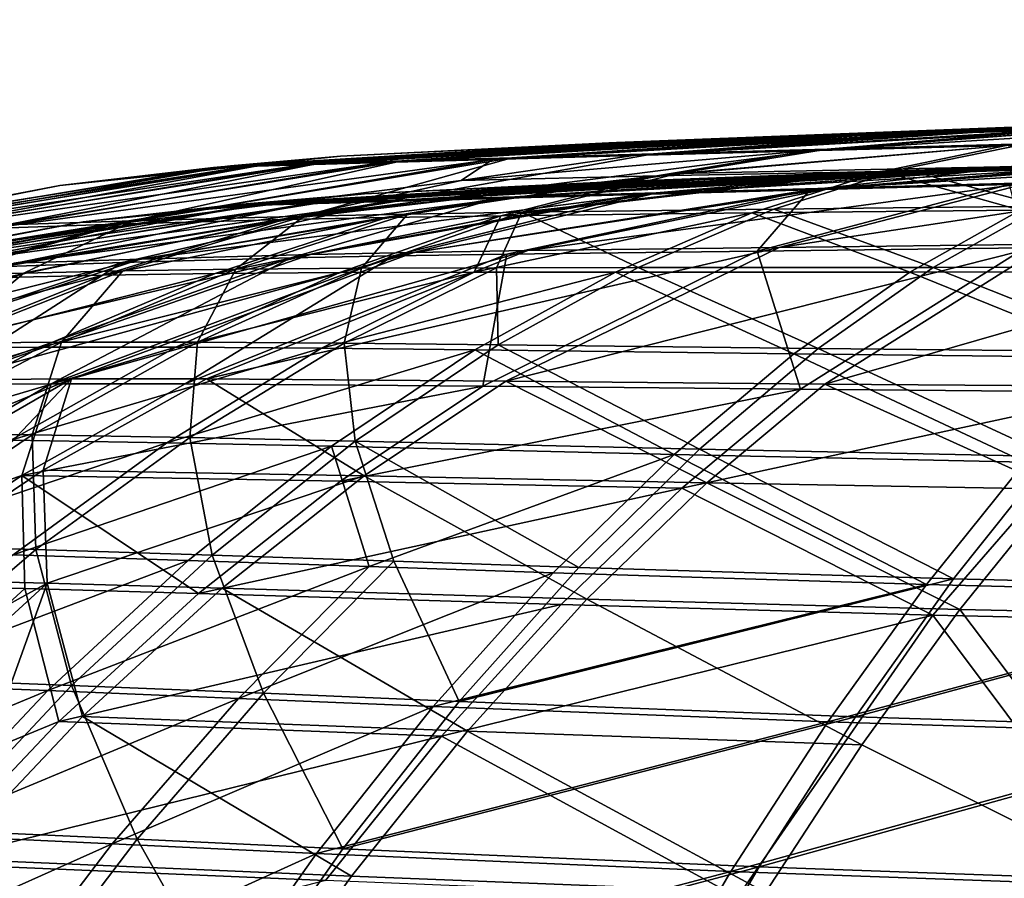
# Model space of a CAD drawing. Extents: x -850 to 850, y -465 to 0.
# Tile 21 of 125: x -514 to -451, y -75 to -20. Entities that reach past the tile are written whole.
import ezdxf

# ---------------------------------------------------------------- set-up
doc = ezdxf.new("R2010")
doc.units = 0
doc.linetypes.add('SOLIDLINE', pattern=[0])
doc.layers.add('BE3C_Lux_3440_1', color=252, linetype='SOLIDLINE')

msp = doc.modelspace()

# ---------------------------------------------------------------- linework, layer by layer
at = {"layer": 'BE3C_Lux_3440_1', "color": 252}
for points in [[(-207.706, -20.2939, 9.3281), (-475.811, -30.6256, 12.4337), (-477, -30.6595, -0.00003)], [(-477, -30.6595, -0.00003), (-476.512, -30.6456, -11.6843), (-207.706, -20.2939, 9.3281)], [(-207.706, -20.2939, 9.3281), (-476.512, -30.6456, -11.6843), (-476.386, -30.642, -12.5694)], [(-207.706, -20.2939, 9.3281), (-476.386, -30.642, -12.5694), (-207.706, -20.2939, -9.32813)], [(-207.706, -20.2939, -9.32813), (-476.386, -30.642, -12.5694), (-475.143, -30.6065, -21.3328)], [(-207.706, -20.2939, 9.3281), (-474.96, -30.6013, 21.3247), (-475.811, -30.6256, 12.4337)], [(-207.706, -20.2939, -9.32813), (-475.143, -30.6065, -21.3328), (-474.432, -30.5863, -26.3386)], [(-207.706, -20.2939, 9.3281), (-474.461, -30.5871, 26.541), (-474.96, -30.6013, 21.3247)], [(-470.614, -30.477, 39.424), (-474.461, -30.5871, 26.541), (-207.706, -20.2939, 9.3281)], [(-474.432, -30.5863, -26.3386), (-474.255, -30.5812, -27.5874), (-207.706, -20.2939, -9.32813)], [(-207.706, -20.2939, -9.32813), (-474.255, -30.5812, -27.5874), (-471.056, -30.4897, -39.82)], [(-207.706, -20.2939, -9.32813), (-471.056, -30.4897, -39.82), (-470.191, -30.465, -43.1308)], [(-207.706, -20.2939, 9.3281), (-466.663, -30.3639, 52.6566), (-470.614, -30.477, 39.424)], [(-470.191, -30.465, -43.1308), (-466.394, -30.3561, -52.9015), (-207.706, -20.2939, -9.32813)], [(-207.706, -20.2939, 9.3281), (-466.508, -30.3594, 53.1753), (-466.663, -30.3639, 52.6566)], [(-206.034, -20.2939, 27.9092), (-466.508, -30.3594, 53.1753), (-207.706, -20.2939, 9.3281)], [(-206.034, -20.2939, 27.9092), (-461.565, -30.2168, 62.4651), (-466.508, -30.3594, 53.1753)], [(-207.706, -20.2939, -9.32813), (-466.394, -30.3561, -52.9015), (-464.372, -30.2981, -58.1058)], [(-207.706, -20.2939, -9.32813), (-464.372, -30.2981, -58.1058), (-206.034, -20.2939, -27.9093)], [(-206.034, -20.2939, -27.9093), (-464.372, -30.2981, -58.1058), (-462.019, -30.2302, -62.5672)], [(-206.034, -20.2939, -27.9093), (-462.019, -30.2302, -62.5672), (-460.491, -30.1861, -65.4647)], [(-206.034, -20.2939, 27.9092), (-460.278, -30.1796, 64.8831), (-461.565, -30.2168, 62.4651)], [(-206.034, -20.2939, -27.9093), (-460.491, -30.1861, -65.4647), (-456.878, -30.0819, -72.314)], [(-453.791, -29.9924, 77.074), (-460.278, -30.1796, 64.8831), (-206.034, -20.2939, 27.9092)], [(-456.878, -30.0819, -72.314), (-453.399, -29.9808, -77.3963), (-206.034, -20.2939, -27.9093)], [(-206.034, -20.2939, 27.9092), (-453.452, -29.9826, 77.7103), (-453.791, -29.9924, 77.074)], [(-206.034, -20.2939, 27.9092), (-445.156, -29.7397, 87.8246), (-453.452, -29.9826, 77.7103)], [(-206.034, -20.2939, -27.9093), (-453.399, -29.9808, -77.3963), (-447.803, -29.8182, -85.5722)], [(-477.101, -28.1615, -0.00003), (-476.384, -28.1411, 12.4876), (-342.738, -22.9506, 15.3924)], [(-477.101, -28.1615, -0.00003), (-342.738, -22.9506, 15.3924), (-476.679, -28.1495, -10.8646)], [(-342.738, -22.9506, 15.3924), (-476.448, -28.1429, -12.5671), (-476.679, -28.1495, -10.8646)], [(-342.738, -22.9506, 15.3924), (-475.257, -28.1089, -21.3386), (-476.448, -28.1429, -12.5671)], [(-476.384, -28.1411, 12.4876), (-476.181, -28.1353, 16.0278), (-342.738, -22.9506, 15.3924)], [(-342.738, -22.9506, 15.3924), (-476.181, -28.1353, 16.0278), (-475.258, -28.109, 21.3366)], [(-342.738, -22.9506, 15.3924), (-475.258, -28.109, 21.3366), (-474.421, -28.0851, 26.155)], [(-342.738, -22.9506, -15.3924), (-474.522, -28.088, -26.7519), (-475.257, -28.1089, -21.3386)], [(-342.738, -22.9506, -15.3924), (-475.257, -28.1089, -21.3386), (-342.738, -22.9506, 15.3924)], [(-471.185, -27.9926, -39.8368), (-474.522, -28.088, -26.7519), (-342.738, -22.9506, -15.3924)], [(-474.421, -28.0851, 26.155), (-473.429, -28.0568, 31.8572), (-342.738, -22.9506, 15.3924)], [(-342.738, -22.9506, 15.3924), (-473.429, -28.0568, 31.8572), (-471.155, -27.9917, 39.5651)], [(-470.545, -27.9743, -42.3467), (-471.185, -27.9926, -39.8368), (-342.738, -22.9506, -15.3924)], [(-342.738, -22.9506, 15.3924), (-471.155, -27.9917, 39.5651), (-468.884, -27.9268, 47.2637)], [(-342.738, -22.9506, -15.3924), (-466.51, -27.8586, -52.9203), (-470.545, -27.9743, -42.3467)], [(-468.884, -27.9268, 47.2637), (-466.617, -27.8616, 52.5997), (-342.738, -22.9506, 15.3924)], [(-342.738, -22.9506, 15.3924), (-466.617, -27.8616, 52.5997), (-462.597, -27.7461, 62.0643)], [(-342.738, -22.9506, -15.3924), (-464.821, -27.8101, -57.3454), (-466.51, -27.8586, -52.9203)], [(-339.979, -22.9506, -46.0533), (-462.102, -27.7317, -62.5774), (-464.821, -27.8101, -57.3454)], [(-339.979, -22.9506, -46.0533), (-464.821, -27.8101, -57.3454), (-342.738, -22.9506, -15.3924)], [(-342.738, -22.9506, 15.3924), (-462.597, -27.7461, 62.0643), (-339.979, -22.9506, 46.0533)], [(-339.979, -22.9506, 46.0533), (-462.597, -27.7461, 62.0643), (-462.283, -27.737, 62.6172)], [(-339.979, -22.9506, 46.0533), (-462.283, -27.737, 62.6172), (-460.848, -27.6956, 65.1434)], [(-339.979, -22.9506, -46.0533), (-460.593, -27.6882, -65.4821), (-462.102, -27.7317, -62.5774)], [(-339.979, -22.9506, 46.0533), (-460.848, -27.6956, 65.1434), (-454.687, -27.5175, 75.9954)], [(-339.979, -22.9506, -46.0533), (-457.416, -27.5966, -71.5947), (-460.593, -27.6882, -65.4821)], [(-453.488, -27.4825, -77.4086), (-457.416, -27.5966, -71.5947), (-339.979, -22.9506, -46.0533)], [(-454.687, -27.5175, 75.9954), (-453.893, -27.4944, 77.0815), (-339.979, -22.9506, 46.0533)], [(-339.979, -22.9506, 46.0533), (-453.893, -27.4944, 77.0815), (-445.734, -27.2568, 88.2428)], [(-339.979, -22.9506, -46.0533), (-448.391, -27.3345, -84.9516), (-453.488, -27.4825, -77.4086)], [(-451.345, -28.3214, 119.823), (-436.437, -26.9834, 98.4649), (-464.03, -28.653, 107.881)], [(-464.03, -28.653, 107.881), (-436.437, -26.9834, 98.4649), (-445.161, -27.2401, 89.0268)], [(-454.687, -27.5175, 75.9954), (-460.848, -27.6956, 65.1434), (-484.086, -29.2025, 79.1503)], [(-454.687, -27.5175, 75.9954), (-484.086, -29.2025, 79.1503), (-475.098, -28.9493, 94.1335)], [(-457.416, -27.5966, -71.5947), (-473.832, -28.8397, -93.9272), (-482.862, -29.094, -79.0144)], [(-457.416, -27.5966, -71.5947), (-482.862, -29.094, -79.0144), (-460.593, -27.6882, -65.4821)], [(-464.03, -28.653, 107.881), (-445.734, -27.2568, 88.2428), (-475.098, -28.9493, 94.1335)], [(-475.098, -28.9493, 94.1335), (-445.734, -27.2568, 88.2428), (-453.893, -27.4944, 77.0815)], [(-475.098, -28.9493, 94.1335), (-453.893, -27.4944, 77.0815), (-454.687, -27.5175, 75.9954)], [(-473.832, -28.8397, -93.9272), (-453.488, -27.4825, -77.4086), (-448.391, -27.3345, -84.9516)], [(-462.744, -28.5407, -107.587), (-473.832, -28.8397, -93.9272), (-448.391, -27.3345, -84.9516)], [(-453.488, -27.4825, -77.4086), (-473.832, -28.8397, -93.9272), (-457.416, -27.5966, -71.5947)], [(-464.03, -28.653, 107.881), (-445.161, -27.2401, 89.0268), (-445.734, -27.2568, 88.2428)], [(-462.744, -28.5407, -107.587), (-448.391, -27.3345, -84.9516), (-445.266, -27.2429, -88.5965)], [(-445.266, -27.2429, -88.5965), (-450.072, -28.2047, -119.446), (-462.744, -28.5407, -107.587)], [(-476.181, -28.1353, 16.0278), (-501.872, -29.7186, 14.8172), (-475.258, -28.109, 21.3366)], [(-475.258, -28.109, 21.3366), (-501.872, -29.7186, 14.8172), (-499.814, -29.6582, 31.213)], [(-476.181, -28.1353, 16.0278), (-476.384, -28.1411, 12.4876), (-501.872, -29.7186, 14.8172)], [(-493.781, -29.002, -0.00002), (-501.872, -29.7186, 14.8172), (-476.384, -28.1411, 12.4876)], [(-500.783, -29.6111, -14.8151), (-476.448, -28.1429, -12.5671), (-475.257, -28.1089, -21.3386)], [(-498.706, -29.5507, -31.1925), (-500.783, -29.6111, -14.8151), (-475.257, -28.1089, -21.3386)], [(-476.679, -28.1495, -10.8646), (-476.448, -28.1429, -12.5671), (-500.783, -29.6111, -14.8151)], [(-493.781, -29.002, -0.00002), (-476.679, -28.1495, -10.8646), (-500.783, -29.6111, -14.8151)], [(-496.233, -29.5534, 47.4916), (-471.155, -27.9917, 39.5651), (-499.814, -29.6582, 31.213)], [(-499.814, -29.6582, 31.213), (-471.155, -27.9917, 39.5651), (-473.429, -28.0568, 31.8572)], [(-499.814, -29.6582, 31.213), (-473.429, -28.0568, 31.8572), (-474.421, -28.0851, 26.155)], [(-475.258, -28.109, 21.3366), (-499.814, -29.6582, 31.213), (-474.421, -28.0851, 26.155)], [(-498.706, -29.5507, -31.1925), (-474.522, -28.088, -26.7519), (-471.185, -27.9926, -39.8368)], [(-495.093, -29.4458, -47.444), (-498.706, -29.5507, -31.1925), (-471.185, -27.9926, -39.8368)], [(-498.706, -29.5507, -31.1925), (-475.257, -28.1089, -21.3386), (-474.522, -28.088, -26.7519)], [(-491.043, -29.4026, 63.5179), (-468.884, -27.9268, 47.2637), (-496.233, -29.5534, 47.4916)], [(-496.233, -29.5534, 47.4916), (-468.884, -27.9268, 47.2637), (-471.155, -27.9917, 39.5651)], [(-489.864, -29.2947, -63.4326), (-495.093, -29.4458, -47.444), (-470.545, -27.9743, -42.3467)], [(-495.093, -29.4458, -47.444), (-471.185, -27.9926, -39.8368), (-470.545, -27.9743, -42.3467)], [(-493.781, -29.002, -0.00002), (-476.384, -28.1411, 12.4876), (-477.101, -28.1615, -0.00003)], [(-477.101, -28.1615, -0.00003), (-476.679, -28.1495, -10.8646), (-493.781, -29.002, -0.00002)], [(-484.086, -29.2025, 79.1503), (-462.597, -27.7461, 62.0643), (-491.043, -29.4026, 63.5179)], [(-462.597, -27.7461, 62.0643), (-466.617, -27.8616, 52.5997), (-491.043, -29.4026, 63.5179)], [(-491.043, -29.4026, 63.5179), (-466.617, -27.8616, 52.5997), (-468.884, -27.9268, 47.2637)], [(-489.864, -29.2947, -63.4326), (-464.821, -27.8101, -57.3454), (-462.102, -27.7317, -62.5774)], [(-482.862, -29.094, -79.0144), (-489.864, -29.2947, -63.4326), (-462.102, -27.7317, -62.5774)], [(-466.51, -27.8586, -52.9203), (-464.821, -27.8101, -57.3454), (-489.864, -29.2947, -63.4326)], [(-489.864, -29.2947, -63.4326), (-470.545, -27.9743, -42.3467), (-466.51, -27.8586, -52.9203)], [(-460.848, -27.6956, 65.1434), (-462.283, -27.737, 62.6172), (-484.086, -29.2025, 79.1503)], [(-484.086, -29.2025, 79.1503), (-462.283, -27.737, 62.6172), (-462.597, -27.7461, 62.0643)], [(-482.862, -29.094, -79.0144), (-462.102, -27.7317, -62.5774), (-460.593, -27.6882, -65.4821)], [(-462.744, -28.5407, -107.587), (-450.072, -28.2047, -119.446), (-472.293, -30.0931, -117.551)], [(-450.072, -28.2047, -119.446), (-457.907, -29.7948, -130.203), (-472.293, -30.0931, -117.551)], [(-450.072, -28.2047, -119.446), (-442.49, -29.4774, -140.532), (-457.907, -29.7948, -130.203)], [(-496.116, -32.8201, -111.315), (-473.832, -28.8397, -93.9272), (-462.744, -28.5407, -107.587)], [(-462.744, -28.5407, -107.587), (-472.293, -30.0931, -117.551), (-496.116, -32.8201, -111.315)], [(-496.116, -32.8201, -111.315), (-482.862, -29.094, -79.0144), (-473.832, -28.8397, -93.9272)], [(-475.098, -28.9493, 94.1335), (-486.086, -30.5477, 102.722), (-464.03, -28.653, 107.881)], [(-464.03, -28.653, 107.881), (-486.086, -30.5477, 102.722), (-473.618, -30.2618, 117.743)], [(-464.03, -28.653, 107.881), (-473.618, -30.2618, 117.743), (-451.345, -28.3214, 119.823)], [(-451.345, -28.3214, 119.823), (-473.618, -30.2618, 117.743), (-459.249, -29.9714, 130.488)], [(-451.345, -28.3214, 119.823), (-459.249, -29.9714, 130.488), (-443.827, -29.6636, 140.892)], [(-496.233, -29.5534, 47.4916), (-521.922, -33.8267, 55.5735), (-491.043, -29.4026, 63.5179)], [(-491.043, -29.4026, 63.5179), (-521.922, -33.8267, 55.5735), (-516.161, -33.6102, 74.5937)], [(-515.082, -33.3867, -74.6409), (-520.901, -33.6024, -55.62), (-495.093, -29.4458, -47.444)], [(-520.901, -33.6024, -55.62), (-498.706, -29.5507, -31.1925), (-495.093, -29.4458, -47.444)], [(-491.043, -29.4026, 63.5179), (-516.161, -33.6102, 74.5937), (-484.086, -29.2025, 79.1503)], [(-484.086, -29.2025, 79.1503), (-516.161, -33.6102, 74.5937), (-508.171, -33.3405, 93.3042)], [(-515.082, -33.3867, -74.6409), (-495.093, -29.4458, -47.444), (-489.864, -29.2947, -63.4326)], [(-507.011, -33.1173, -93.3411), (-515.082, -33.3867, -74.6409), (-489.864, -29.2947, -63.4326)], [(-484.086, -29.2025, 79.1503), (-508.171, -33.3405, 93.3042), (-486.086, -30.5477, 102.722)], [(-507.011, -33.1173, -93.3411), (-482.862, -29.094, -79.0144), (-496.116, -32.8201, -111.315)], [(-507.011, -33.1173, -93.3411), (-489.864, -29.2947, -63.4326), (-482.862, -29.094, -79.0144)], [(-501.364, -29.7913, -0.00003), (-501.872, -29.7186, 14.8172), (-493.781, -29.002, -0.00002)], [(-493.781, -29.002, -0.00002), (-500.783, -29.6111, -14.8151), (-501.364, -29.7913, -0.00003)], [(-475.098, -28.9493, 94.1335), (-484.086, -29.2025, 79.1503), (-486.086, -30.5477, 102.722)], [(-442.49, -29.4774, -140.532), (-449.025, -32.1825, -151.55), (-457.907, -29.7948, -130.203)], [(-501.872, -29.7186, 14.8172), (-527.989, -34.0742, 17.2329), (-499.814, -29.6582, 31.213)], [(-499.814, -29.6582, 31.213), (-527.989, -34.0742, 17.2329), (-525.801, -33.9829, 36.4061)], [(-501.872, -29.7186, 14.8172), (-511.683, -30.8654, -0.00003), (-527.989, -34.0742, 17.2329)], [(-527.031, -33.8487, -17.258), (-527.651, -33.9237, -0.00003), (-500.783, -29.6111, -14.8151)], [(-500.783, -29.6111, -14.8151), (-527.651, -33.9237, -0.00003), (-511.683, -30.8654, -0.00003)], [(-524.82, -33.7578, -36.4445), (-527.031, -33.8487, -17.258), (-500.783, -29.6111, -14.8151)], [(-499.814, -29.6582, 31.213), (-525.801, -33.9829, 36.4061), (-496.233, -29.5534, 47.4916)], [(-496.233, -29.5534, 47.4916), (-525.801, -33.9829, 36.4061), (-521.922, -33.8267, 55.5735)], [(-524.82, -33.7578, -36.4445), (-500.783, -29.6111, -14.8151), (-498.706, -29.5507, -31.1925)], [(-520.901, -33.6024, -55.62), (-524.82, -33.7578, -36.4445), (-498.706, -29.5507, -31.1925)], [(-500.783, -29.6111, -14.8151), (-511.683, -30.8654, -0.00003), (-502.446, -29.9039, -0.00003)], [(-502.446, -29.9039, -0.00003), (-511.683, -30.8654, -0.00003), (-501.872, -29.7186, 14.8172)], [(-501.364, -29.7913, -0.00003), (-500.783, -29.6111, -14.8151), (-502.446, -29.9039, -0.00003)], [(-501.364, -29.7913, -0.00003), (-502.446, -29.9039, -0.00003), (-501.872, -29.7186, 14.8172)], [(-496.116, -32.8201, -111.315), (-472.293, -30.0931, -117.551), (-489.508, -32.6886, -119.706)], [(-472.293, -30.0931, -117.551), (-482.21, -32.5757, -127.489), (-489.508, -32.6886, -119.706)], [(-473.618, -30.2618, 117.743), (-483.566, -32.8019, 127.574), (-459.249, -29.9714, 130.488)], [(-459.249, -29.9714, 130.488), (-483.566, -32.8019, 127.574), (-467.561, -32.6141, 141.084)], [(-453.399, -29.9808, -77.3963), (-456.878, -30.0819, -72.314), (-482.654, -31.5844, -78.9431)], [(-473.635, -31.3304, -93.8377), (-453.399, -29.9808, -77.3963), (-482.654, -31.5844, -78.9431)], [(-482.654, -31.5844, -78.9431), (-456.878, -30.0819, -72.314), (-460.491, -30.1861, -65.4647)], [(-472.293, -30.0931, -117.551), (-457.907, -29.7948, -130.203), (-482.21, -32.5757, -127.489)], [(-457.907, -29.7948, -130.203), (-466.157, -32.3781, -140.897), (-482.21, -32.5757, -127.489)], [(-453.452, -29.9826, 77.7103), (-463.835, -31.1425, 107.761), (-474.893, -31.4391, 94.0389)], [(-453.452, -29.9826, 77.7103), (-474.893, -31.4391, 94.0389), (-453.791, -29.9924, 77.074)], [(-453.791, -29.9924, 77.074), (-474.893, -31.4391, 94.0389), (-460.278, -30.1796, 64.8831)], [(-462.557, -31.0311, -107.474), (-447.803, -29.8182, -85.5722), (-473.635, -31.3304, -93.8377)], [(-447.803, -29.8182, -85.5722), (-453.399, -29.9808, -77.3963), (-473.635, -31.3304, -93.8377)], [(-459.249, -29.9714, 130.488), (-467.561, -32.6141, 141.084), (-450.446, -32.4315, 151.826)], [(-457.907, -29.7948, -130.203), (-449.025, -32.1825, -151.55), (-466.157, -32.3781, -140.897)], [(-445.156, -29.7397, 87.8246), (-451.157, -30.8098, 119.674), (-463.835, -31.1425, 107.761)], [(-445.156, -29.7397, 87.8246), (-463.835, -31.1425, 107.761), (-453.452, -29.9826, 77.7103)], [(-445.184, -29.7414, -88.5888), (-462.557, -31.0311, -107.474), (-437.27, -29.5092, -97.7037)], [(-437.27, -29.5092, -97.7037), (-462.557, -31.0311, -107.474), (-449.89, -30.6942, -119.305)], [(-462.557, -31.0311, -107.474), (-445.184, -29.7414, -88.5888), (-447.803, -29.8182, -85.5722)], [(-443.827, -29.6636, 140.892), (-459.249, -29.9714, 130.488), (-450.446, -32.4315, 151.826)], [(-486.086, -30.5477, 102.722), (-508.171, -33.3405, 93.3042), (-497.379, -33.0432, 111.317)], [(-501.62, -32.2059, 14.8029), (-475.811, -30.6256, 12.4337), (-474.96, -30.6013, 21.3247)], [(-501.62, -32.2059, 14.8029), (-474.96, -30.6013, 21.3247), (-499.568, -32.1459, 31.1833)], [(-492.25, -31.4051, -0.00003), (-475.811, -30.6256, 12.4337), (-501.62, -32.2059, 14.8029)], [(-500.543, -32.0996, -14.8015), (-498.471, -32.0395, -31.1642), (-475.143, -30.6065, -21.3328)], [(-500.543, -32.0996, -14.8015), (-475.143, -30.6065, -21.3328), (-476.386, -30.642, -12.5694)], [(-500.543, -32.0996, -14.8015), (-476.386, -30.642, -12.5694), (-476.512, -30.6456, -11.6843)], [(-492.25, -31.4051, -0.00003), (-500.543, -32.0996, -14.8015), (-476.512, -30.6456, -11.6843)], [(-499.568, -32.1459, 31.1833), (-474.96, -30.6013, 21.3247), (-474.461, -30.5871, 26.541)], [(-499.568, -32.1459, 31.1833), (-474.461, -30.5871, 26.541), (-495.994, -32.0416, 47.4467)], [(-498.471, -32.0395, -31.1642), (-494.865, -31.935, -47.4014), (-471.056, -30.4897, -39.82)], [(-498.471, -32.0395, -31.1642), (-471.056, -30.4897, -39.82), (-474.255, -30.5812, -27.5874)], [(-474.255, -30.5812, -27.5874), (-474.432, -30.5863, -26.3386), (-498.471, -32.0395, -31.1642)], [(-498.471, -32.0395, -31.1642), (-474.432, -30.5863, -26.3386), (-475.143, -30.6065, -21.3328)], [(-486.086, -30.5477, 102.722), (-497.379, -33.0432, 111.317), (-473.618, -30.2618, 117.743)], [(-497.379, -33.0432, 111.317), (-490.822, -32.9125, 119.744), (-473.618, -30.2618, 117.743)], [(-495.994, -32.0416, 47.4467), (-474.461, -30.5871, 26.541), (-470.614, -30.477, 39.424)], [(-495.994, -32.0416, 47.4467), (-470.614, -30.477, 39.424), (-490.814, -31.8914, 63.4582)], [(-494.865, -31.935, -47.4014), (-489.645, -31.7845, -63.3761), (-466.394, -30.3561, -52.9015)], [(-494.865, -31.935, -47.4014), (-466.394, -30.3561, -52.9015), (-470.191, -30.465, -43.1308)], [(-470.191, -30.465, -43.1308), (-471.056, -30.4897, -39.82), (-494.865, -31.935, -47.4014)], [(-492.25, -31.4051, -0.00003), (-477, -30.6595, -0.00003), (-475.811, -30.6256, 12.4337)], [(-492.25, -31.4051, -0.00003), (-476.512, -30.6456, -11.6843), (-477, -30.6595, -0.00003)], [(-473.618, -30.2618, 117.743), (-490.822, -32.9125, 119.744), (-483.566, -32.8019, 127.574)], [(-461.565, -30.2168, 62.4651), (-483.869, -31.6919, 79.075), (-490.814, -31.8914, 63.4582)], [(-461.565, -30.2168, 62.4651), (-490.814, -31.8914, 63.4582), (-466.508, -30.3594, 53.1753)], [(-490.814, -31.8914, 63.4582), (-466.663, -30.3639, 52.6566), (-466.508, -30.3594, 53.1753)], [(-490.814, -31.8914, 63.4582), (-470.614, -30.477, 39.424), (-466.663, -30.3639, 52.6566)], [(-482.654, -31.5844, -78.9431), (-462.019, -30.2302, -62.5672), (-489.645, -31.7845, -63.3761)], [(-489.645, -31.7845, -63.3761), (-462.019, -30.2302, -62.5672), (-464.372, -30.2981, -58.1058)], [(-489.645, -31.7845, -63.3761), (-464.372, -30.2981, -58.1058), (-466.394, -30.3561, -52.9015)], [(-460.278, -30.1796, 64.8831), (-474.893, -31.4391, 94.0389), (-483.869, -31.6919, 79.075)], [(-460.278, -30.1796, 64.8831), (-483.869, -31.6919, 79.075), (-461.565, -30.2168, 62.4651)], [(-482.654, -31.5844, -78.9431), (-460.491, -30.1861, -65.4647), (-462.019, -30.2302, -62.5672)], [(-465.811, -34.814, -140.453), (-449.89, -30.6942, -119.305), (-481.829, -35.021, -127.135)], [(-481.829, -35.021, -127.135), (-449.89, -30.6942, -119.305), (-462.557, -31.0311, -107.474)], [(-448.708, -34.6043, -151.017), (-436.221, -30.3262, -129.262), (-465.811, -34.814, -140.453)], [(-465.811, -34.814, -140.453), (-436.221, -30.3262, -129.262), (-449.89, -30.6942, -119.305)], [(-527.651, -33.9237, -0.00003), (-527.989, -34.0742, 17.2329), (-511.683, -30.8654, -0.00003)], [(-473.635, -31.3304, -93.8377), (-482.654, -31.5844, -78.9431), (-506.54, -35.5643, -93.1404)], [(-495.689, -35.2688, -111.048), (-473.635, -31.3304, -93.8377), (-506.54, -35.5643, -93.1404)], [(-489.106, -35.1364, -119.396), (-473.635, -31.3304, -93.8377), (-495.689, -35.2688, -111.048)], [(-463.835, -31.1425, 107.761), (-483.176, -35.2448, 127.213), (-490.409, -35.358, 119.429)], [(-463.835, -31.1425, 107.761), (-490.409, -35.358, 119.429), (-474.893, -31.4391, 94.0389)], [(-481.829, -35.021, -127.135), (-462.557, -31.0311, -107.474), (-489.106, -35.1364, -119.396)], [(-489.106, -35.1364, -119.396), (-462.557, -31.0311, -107.474), (-473.635, -31.3304, -93.8377)], [(-467.208, -35.0474, 140.632), (-483.176, -35.2448, 127.213), (-463.835, -31.1425, 107.761)], [(-463.835, -31.1425, 107.761), (-451.157, -30.8098, 119.674), (-467.208, -35.0474, 140.632)], [(-467.208, -35.0474, 140.632), (-451.157, -30.8098, 119.674), (-450.123, -34.8503, 151.282)], [(-524.265, -36.1944, -36.3724), (-520.367, -36.0422, -55.509), (-494.865, -31.935, -47.4014)], [(-524.265, -36.1944, -36.3724), (-494.865, -31.935, -47.4014), (-498.471, -32.0395, -31.1642)], [(-520.367, -36.0422, -55.509), (-514.576, -35.8302, -74.4884), (-489.645, -31.7845, -63.3761)], [(-520.367, -36.0422, -55.509), (-489.645, -31.7845, -63.3761), (-494.865, -31.935, -47.4014)], [(-490.814, -31.8914, 63.4582), (-507.688, -35.7849, 93.1), (-515.642, -36.0509, 74.4386)], [(-490.814, -31.8914, 63.4582), (-515.642, -36.0509, 74.4386), (-495.994, -32.0416, 47.4467)], [(-482.654, -31.5844, -78.9431), (-489.645, -31.7845, -63.3761), (-514.576, -35.8302, -74.4884)], [(-506.54, -35.5643, -93.1404), (-482.654, -31.5844, -78.9431), (-514.576, -35.8302, -74.4884)], [(-483.869, -31.6919, 79.075), (-496.941, -35.4895, 111.045), (-507.688, -35.7849, 93.1)], [(-483.869, -31.6919, 79.075), (-507.688, -35.7849, 93.1), (-490.814, -31.8914, 63.4582)], [(-501.62, -32.2059, 14.8029), (-501.124, -32.282, -0.00003), (-492.25, -31.4051, -0.00003)], [(-501.124, -32.282, -0.00003), (-500.543, -32.0996, -14.8015), (-492.25, -31.4051, -0.00003)], [(-474.893, -31.4391, 94.0389), (-490.409, -35.358, 119.429), (-496.941, -35.4895, 111.045)], [(-474.893, -31.4391, 94.0389), (-496.941, -35.4895, 111.045), (-483.869, -31.6919, 79.075)], [(-501.62, -32.2059, 14.8029), (-525.233, -36.4164, 36.3328), (-527.408, -36.5056, 17.1982)], [(-501.62, -32.2059, 14.8029), (-527.408, -36.5056, 17.1982), (-527.171, -36.3278, -0.00003)], [(-527.171, -36.3278, -0.00003), (-510.175, -33.1765, -0.00003), (-501.62, -32.2059, 14.8029)], [(-526.464, -36.2832, -17.2239), (-524.265, -36.1944, -36.3724), (-498.471, -32.0395, -31.1642)], [(-526.464, -36.2832, -17.2239), (-498.471, -32.0395, -31.1642), (-500.543, -32.0996, -14.8015)], [(-500.543, -32.0996, -14.8015), (-510.175, -33.1765, -0.00003), (-526.464, -36.2832, -17.2239)], [(-499.568, -32.1459, 31.1833), (-521.375, -36.2635, 55.4606), (-525.233, -36.4164, 36.3328)], [(-499.568, -32.1459, 31.1833), (-525.233, -36.4164, 36.3328), (-501.62, -32.2059, 14.8029)], [(-495.994, -32.0416, 47.4467), (-515.642, -36.0509, 74.4386), (-521.375, -36.2635, 55.4606)], [(-495.994, -32.0416, 47.4467), (-521.375, -36.2635, 55.4606), (-499.568, -32.1459, 31.1833)], [(-500.543, -32.0996, -14.8015), (-502.194, -32.3878, -0.00003), (-510.175, -33.1765, -0.00003)], [(-501.62, -32.2059, 14.8029), (-510.175, -33.1765, -0.00003), (-502.194, -32.3878, -0.00003)], [(-501.124, -32.282, -0.00003), (-502.194, -32.3878, -0.00003), (-500.543, -32.0996, -14.8015)], [(-501.62, -32.2059, 14.8029), (-502.194, -32.3878, -0.00003), (-501.124, -32.282, -0.00003)], [(-482.21, -32.5757, -127.489), (-483.83, -36.1123, -144.793), (-492.449, -36.1391, -137.309)], [(-489.508, -32.6886, -119.706), (-482.21, -32.5757, -127.489), (-492.449, -36.1391, -137.309)], [(-483.566, -32.8019, 127.574), (-485.252, -36.3928, 144.824), (-467.561, -32.6141, 141.084)], [(-467.561, -32.6141, 141.084), (-485.252, -36.3928, 144.824), (-476.249, -36.3875, 151.509)], [(-482.21, -32.5757, -127.489), (-474.794, -36.1014, -151.423), (-483.83, -36.1123, -144.793)], [(-482.21, -32.5757, -127.489), (-466.157, -32.3781, -140.897), (-474.794, -36.1014, -151.423)], [(-467.561, -32.6141, 141.084), (-476.249, -36.3875, 151.509), (-457.487, -36.3967, 162.556)], [(-474.794, -36.1014, -151.423), (-466.157, -32.3781, -140.897), (-455.992, -36.0963, -162.371)], [(-450.446, -32.4315, 151.826), (-467.561, -32.6141, 141.084), (-457.487, -36.3967, 162.556)], [(-455.992, -36.0963, -162.371), (-466.157, -32.3781, -140.897), (-449.025, -32.1825, -151.55)], [(-450.446, -32.4315, 151.826), (-457.487, -36.3967, 162.556), (-438.235, -36.3811, 171.066)], [(-455.992, -36.0963, -162.371), (-449.025, -32.1825, -151.55), (-436.713, -36.0634, -170.807)], [(-527.923, -36.9344, -80.2739), (-515.082, -33.3867, -74.6409), (-507.011, -33.1173, -93.3411)], [(-507.011, -33.1173, -93.3411), (-519.389, -36.6167, -100.5), (-527.923, -36.9344, -80.2739)], [(-526.464, -36.2832, -17.2239), (-510.175, -33.1765, -0.00003), (-527.171, -36.3278, -0.00003)], [(-515.144, -36.7277, 110.267), (-497.379, -33.0432, 111.317), (-520.501, -36.8951, 100.371)], [(-520.501, -36.8951, 100.371), (-497.379, -33.0432, 111.317), (-508.171, -33.3405, 93.3042)], [(-507.011, -33.1173, -93.3411), (-513.969, -36.4497, -110.391), (-519.389, -36.6167, -100.5)], [(-515.144, -36.7277, 110.267), (-508.906, -36.5805, 119.844), (-497.379, -33.0432, 111.317)], [(-496.116, -32.8201, -111.315), (-507.661, -36.3038, -119.951), (-513.969, -36.4497, -110.391)], [(-496.116, -32.8201, -111.315), (-513.969, -36.4497, -110.391), (-507.011, -33.1173, -93.3411)], [(-501.77, -36.4745, 128.915), (-490.822, -32.9125, 119.744), (-508.906, -36.5805, 119.844)], [(-497.379, -33.0432, 111.317), (-508.906, -36.5805, 119.844), (-490.822, -32.9125, 119.744)], [(-500.455, -36.1986, -128.988), (-507.661, -36.3038, -119.951), (-496.116, -32.8201, -111.315)], [(-483.566, -32.8019, 127.574), (-490.822, -32.9125, 119.744), (-501.77, -36.4745, 128.915)], [(-501.77, -36.4745, 128.915), (-493.824, -36.4159, 137.284), (-483.566, -32.8019, 127.574)], [(-496.116, -32.8201, -111.315), (-489.508, -32.6886, -119.706), (-500.455, -36.1986, -128.988)], [(-489.508, -32.6886, -119.706), (-492.449, -36.1391, -137.309), (-500.455, -36.1986, -128.988)], [(-483.566, -32.8019, 127.574), (-493.824, -36.4159, 137.284), (-485.252, -36.3928, 144.824)], [(-520.501, -36.8951, 100.371), (-508.171, -33.3405, 93.3042), (-528.938, -37.2133, 80.1558)], [(-528.938, -37.2133, 80.1558), (-508.171, -33.3405, 93.3042), (-516.161, -33.6102, 74.5937)], [(-448.708, -34.6043, -151.017), (-462.893, -43.5341, -171.898), (-431.088, -34.3656, -159.333)], [(-431.088, -34.3656, -159.333), (-462.893, -43.5341, -171.898), (-442.079, -43.6924, -180.221)], [(-495.689, -35.2688, -111.048), (-518.634, -43.2713, -127.944), (-489.106, -35.1364, -119.396)], [(-489.106, -35.1364, -119.396), (-518.634, -43.2713, -127.944), (-510.928, -43.1994, -137.51)], [(-489.106, -35.1364, -119.396), (-510.928, -43.1994, -137.51), (-481.829, -35.021, -127.135)], [(-481.829, -35.021, -127.135), (-510.928, -43.1994, -137.51), (-502.313, -43.2009, -146.247)], [(-481.829, -35.021, -127.135), (-502.313, -43.2009, -146.247), (-465.811, -34.814, -140.453)], [(-465.811, -34.814, -140.453), (-502.313, -43.2009, -146.247), (-483.23, -43.3384, -160.844)], [(-464.443, -43.865, 171.984), (-484.713, -43.6565, 160.823), (-467.208, -35.0474, 140.632)], [(-467.208, -35.0474, 140.632), (-484.713, -43.6565, 160.823), (-483.176, -35.2448, 127.213)], [(-465.811, -34.814, -140.453), (-483.23, -43.3384, -160.844), (-448.708, -34.6043, -151.017)], [(-448.708, -34.6043, -151.017), (-483.23, -43.3384, -160.844), (-462.893, -43.5341, -171.898)], [(-450.123, -34.8503, 151.282), (-464.443, -43.865, 171.984), (-467.208, -35.0474, 140.632)], [(-443.677, -44.0406, 180.389), (-464.443, -43.865, 171.984), (-450.123, -34.8503, 151.282)], [(-506.54, -35.5643, -93.1404), (-514.576, -35.8302, -74.4884), (-539.898, -43.9507, -85.5988)], [(-531.021, -43.59, -107.213), (-506.54, -35.5643, -93.1404), (-539.898, -43.9507, -85.5988)], [(-531.021, -43.59, -107.213), (-518.634, -43.2713, -127.944), (-495.689, -35.2688, -111.048)], [(-495.689, -35.2688, -111.048), (-506.54, -35.5643, -93.1404), (-531.021, -43.59, -107.213)], [(-496.941, -35.4895, 111.045), (-512.217, -43.5125, 137.323), (-519.834, -43.5873, 127.727)], [(-496.941, -35.4895, 111.045), (-519.834, -43.5873, 127.727), (-507.688, -35.7849, 93.1)], [(-490.409, -35.358, 119.429), (-512.217, -43.5125, 137.323), (-496.941, -35.4895, 111.045)], [(-503.682, -43.5127, 146.108), (-512.217, -43.5125, 137.323), (-490.409, -35.358, 119.429)], [(-484.713, -43.6565, 160.823), (-503.682, -43.5127, 146.108), (-483.176, -35.2448, 127.213)], [(-503.682, -43.5127, 146.108), (-490.409, -35.358, 119.429), (-483.176, -35.2448, 127.213)], [(-507.688, -35.7849, 93.1), (-519.834, -43.5873, 127.727), (-532.06, -43.9094, 106.989)], [(-507.688, -35.7849, 93.1), (-532.06, -43.9094, 106.989), (-515.642, -36.0509, 74.4386)], [(-507.661, -36.3038, -119.951), (-511.574, -40.8521, -138.077), (-519.334, -40.9203, -128.427)], [(-507.661, -36.3038, -119.951), (-519.334, -40.9203, -128.427), (-513.969, -36.4497, -110.391)], [(-500.455, -36.1986, -128.988), (-511.574, -40.8521, -138.077), (-507.661, -36.3038, -119.951)], [(-500.455, -36.1986, -128.988), (-502.906, -40.8623, -146.902), (-511.574, -40.8521, -138.077)], [(-493.824, -36.4159, 137.284), (-504.286, -41.1774, 146.765), (-485.252, -36.3928, 144.824)], [(-485.252, -36.3928, 144.824), (-504.286, -41.1774, 146.765), (-494.992, -41.2477, 154.689)], [(-492.449, -36.1391, -137.309), (-493.549, -40.9308, -154.766), (-502.906, -40.8623, -146.902)], [(-500.455, -36.1986, -128.988), (-492.449, -36.1391, -137.309), (-502.906, -40.8623, -146.902)], [(-485.252, -36.3928, 144.824), (-494.992, -41.2477, 154.689), (-476.249, -36.3875, 151.509)], [(-476.249, -36.3875, 151.509), (-494.992, -41.2477, 154.689), (-485.223, -41.3516, 161.645)], [(-492.449, -36.1391, -137.309), (-483.83, -36.1123, -144.793), (-493.549, -40.9308, -154.766)], [(-483.83, -36.1123, -144.793), (-483.733, -41.0303, -161.662), (-493.549, -40.9308, -154.766)], [(-476.249, -36.3875, 151.509), (-485.223, -41.3516, 161.645), (-464.875, -41.603, 172.957)], [(-483.83, -36.1123, -144.793), (-474.794, -36.1014, -151.423), (-483.733, -41.0303, -161.662)], [(-483.733, -41.0303, -161.662), (-474.794, -36.1014, -151.423), (-463.319, -41.2685, -172.865)], [(-457.487, -36.3967, 162.556), (-476.249, -36.3875, 151.509), (-464.875, -41.603, 172.957)], [(-463.319, -41.2685, -172.865), (-474.794, -36.1014, -151.423), (-455.992, -36.0963, -162.371)], [(-457.487, -36.3967, 162.556), (-464.875, -41.603, 172.957), (-444.047, -41.8273, 181.491)], [(-463.319, -41.2685, -172.865), (-455.992, -36.0963, -162.371), (-442.443, -41.475, -181.317)], [(-438.235, -36.3811, 171.066), (-457.487, -36.3967, 162.556), (-444.047, -41.8273, 181.491)], [(-442.443, -41.475, -181.317), (-455.992, -36.0963, -162.371), (-436.713, -36.0634, -170.807)], [(-520.546, -41.2401, 128.211), (-508.906, -36.5805, 119.844), (-527.199, -41.3833, 117.951)], [(-515.144, -36.7277, 110.267), (-527.199, -41.3833, 117.951), (-508.906, -36.5805, 119.844)], [(-513.969, -36.4497, -110.391), (-519.334, -40.9203, -128.427), (-526.073, -41.0607, -118.179)], [(-513.969, -36.4497, -110.391), (-526.073, -41.0607, -118.179), (-519.389, -36.6167, -100.5)], [(-501.77, -36.4745, 128.915), (-508.906, -36.5805, 119.844), (-520.546, -41.2401, 128.211)], [(-520.546, -41.2401, 128.211), (-512.875, -41.1687, 137.891), (-501.77, -36.4745, 128.915)], [(-512.875, -41.1687, 137.891), (-504.286, -41.1774, 146.765), (-493.824, -36.4159, 137.284)], [(-501.77, -36.4745, 128.915), (-512.875, -41.1687, 137.891), (-493.824, -36.4159, 137.284)], [(-520.546, -41.2401, 128.211), (-532.141, -47.0472, 136.312), (-512.875, -41.1687, 137.891)], [(-512.875, -41.1687, 137.891), (-532.141, -47.0472, 136.312), (-523.986, -47.0164, 146.561)], [(-512.875, -41.1687, 137.891), (-523.986, -47.0164, 146.561), (-504.286, -41.1774, 146.765)], [(-504.286, -41.1774, 146.765), (-523.986, -47.0164, 146.561), (-514.806, -47.101, 155.9)], [(-511.574, -40.8521, -138.077), (-522.714, -46.6737, -146.86), (-519.334, -40.9203, -128.427)], [(-511.574, -40.8521, -138.077), (-513.437, -46.7631, -156.148), (-522.714, -46.6737, -146.86)], [(-504.286, -41.1774, 146.765), (-514.806, -47.101, 155.9), (-494.992, -41.2477, 154.689)], [(-494.992, -41.2477, 154.689), (-514.806, -47.101, 155.9), (-504.842, -47.2751, 164.172)], [(-511.574, -40.8521, -138.077), (-502.906, -40.8623, -146.902), (-513.437, -46.7631, -156.148)], [(-502.906, -40.8623, -146.902), (-503.393, -46.9383, -164.357), (-513.437, -46.7631, -156.148)], [(-494.992, -41.2477, 154.689), (-504.842, -47.2751, 164.172), (-485.223, -41.3516, 161.645)], [(-485.223, -41.3516, 161.645), (-504.842, -47.2751, 164.172), (-494.354, -47.5005, 171.368)], [(-502.906, -40.8623, -146.902), (-493.549, -40.9308, -154.766), (-503.393, -46.9383, -164.357)], [(-493.549, -40.9308, -154.766), (-492.842, -47.1615, -171.488), (-503.393, -46.9383, -164.357)], [(-485.223, -41.3516, 161.645), (-494.354, -47.5005, 171.368), (-472.498, -48.0208, 182.899)], [(-493.549, -40.9308, -154.766), (-483.733, -41.0303, -161.662), (-492.842, -47.1615, -171.488)], [(-492.842, -47.1615, -171.488), (-483.733, -41.0303, -161.662), (-470.896, -47.6719, -182.9)], [(-464.875, -41.603, 172.957), (-485.223, -41.3516, 161.645), (-472.498, -48.0208, 182.899)], [(-470.896, -47.6719, -182.9), (-483.733, -41.0303, -161.662), (-463.319, -41.2685, -172.865)], [(-470.896, -47.6719, -182.9), (-463.319, -41.2685, -172.865), (-448.477, -48.1448, -191.343)], [(-448.477, -48.1448, -191.343), (-463.319, -41.2685, -172.865), (-442.443, -41.475, -181.317)], [(-464.875, -41.603, 172.957), (-472.498, -48.0208, 182.899), (-450.148, -48.5102, 191.43)], [(-444.047, -41.8273, 181.491), (-464.875, -41.603, 172.957), (-450.148, -48.5102, 191.43)], [(-532.802, -55.8212, -154.389), (-510.928, -43.1994, -137.51), (-541.42, -55.8082, -143.776)], [(-541.42, -55.8082, -143.776), (-510.928, -43.1994, -137.51), (-518.634, -43.2713, -127.944)], [(-532.802, -55.8212, -154.389), (-523.067, -55.972, -163.966), (-510.928, -43.1994, -137.51)], [(-510.928, -43.1994, -137.51), (-523.067, -55.972, -163.966), (-512.738, -49.023, -155.339)], [(-510.928, -43.1994, -137.51), (-512.738, -49.023, -155.339), (-502.313, -43.2009, -146.247)], [(-502.313, -43.2009, -146.247), (-512.738, -49.023, -155.339), (-492.27, -49.3768, -170.481)], [(-502.313, -43.2009, -146.247), (-492.27, -49.3768, -170.481), (-483.23, -43.3384, -160.844)], [(-512.217, -43.5125, 137.323), (-534.021, -56.1701, 153.984), (-519.834, -43.5873, 127.727)], [(-514.097, -49.3577, 155.091), (-534.021, -56.1701, 153.984), (-512.217, -43.5125, 137.323)], [(-514.097, -49.3577, 155.091), (-512.217, -43.5125, 137.323), (-503.682, -43.5127, 146.108)], [(-514.097, -49.3577, 155.091), (-503.682, -43.5127, 146.108), (-484.713, -43.6565, 160.823)], [(-484.713, -43.6565, 160.823), (-493.773, -49.7129, 170.359), (-514.097, -49.3577, 155.091)], [(-464.443, -43.865, 171.984), (-493.773, -49.7129, 170.359), (-484.713, -43.6565, 160.823)], [(-472.025, -50.1728, 181.718), (-493.773, -49.7129, 170.359), (-464.443, -43.865, 171.984)], [(-483.23, -43.3384, -160.844), (-492.27, -49.3768, -170.481), (-470.429, -49.827, -181.722)], [(-483.23, -43.3384, -160.844), (-470.429, -49.827, -181.722), (-462.893, -43.5341, -171.898)], [(-443.677, -44.0406, 180.389), (-472.025, -50.1728, 181.718), (-464.443, -43.865, 171.984)], [(-462.893, -43.5341, -171.898), (-470.429, -49.827, -181.722), (-448.092, -50.235, -190.026)], [(-462.893, -43.5341, -171.898), (-448.092, -50.235, -190.026), (-442.079, -43.6924, -180.221)], [(-456.013, -58.2587, 199.236), (-472.025, -50.1728, 181.718), (-443.677, -44.0406, 180.389)], [(-432.071, -58.7909, 205.362), (-456.013, -58.2587, 199.236), (-443.677, -44.0406, 180.389)], [(-523.869, -53.8074, -164.926), (-522.714, -46.6737, -146.86), (-513.437, -46.7631, -156.148)], [(-523.869, -53.8074, -164.926), (-513.437, -46.7631, -156.148), (-513.197, -54.0891, -173.441)], [(-513.197, -54.0891, -173.441), (-513.437, -46.7631, -156.148), (-503.393, -46.9383, -164.357)], [(-513.197, -54.0891, -173.441), (-503.393, -46.9383, -164.357), (-501.966, -54.4358, -180.775)], [(-501.966, -54.4358, -180.775), (-503.393, -46.9383, -164.357), (-492.842, -47.1615, -171.488)], [(-514.806, -47.101, 155.9), (-525.215, -54.1516, 164.569), (-504.842, -47.2751, 164.172)], [(-504.842, -47.2751, 164.172), (-525.215, -54.1516, 164.569), (-514.639, -54.4287, 173.15)], [(-504.842, -47.2751, 164.172), (-514.639, -54.4287, 173.15), (-494.354, -47.5005, 171.368)], [(-494.354, -47.5005, 171.368), (-514.639, -54.4287, 173.15), (-503.486, -54.7745, 180.554)], [(-494.354, -47.5005, 171.368), (-503.486, -54.7745, 180.554), (-491.961, -55.1588, 186.883)], [(-501.966, -54.4358, -180.775), (-492.842, -47.1615, -171.488), (-490.378, -54.8189, -187.037)], [(-472.498, -48.0208, 182.899), (-494.354, -47.5005, 171.368), (-491.961, -55.1588, 186.883)], [(-470.896, -47.6719, -182.9), (-478.579, -55.2183, -192.347), (-492.842, -47.1615, -171.488)], [(-490.378, -54.8189, -187.037), (-492.842, -47.1615, -171.488), (-478.579, -55.2183, -192.347)], [(-470.896, -47.6719, -182.9), (-454.69, -55.9561, -200.751), (-478.579, -55.2183, -192.347)], [(-448.477, -48.1448, -191.343), (-454.69, -55.9561, -200.751), (-470.896, -47.6719, -182.9)], [(-472.498, -48.0208, 182.899), (-491.961, -55.1588, 186.883), (-480.214, -55.562, 192.254)], [(-472.498, -48.0208, 182.899), (-480.214, -55.562, 192.254), (-456.417, -56.3137, 200.754)], [(-450.148, -48.5102, 191.43), (-472.498, -48.0208, 182.899), (-456.417, -56.3137, 200.754)], [(-448.477, -48.1448, -191.343), (-430.578, -56.5439, -206.91), (-454.69, -55.9561, -200.751)], [(-450.148, -48.5102, 191.43), (-456.417, -56.3137, 200.754), (-432.391, -56.9205, 206.99)], [(-524.401, -56.3131, 163.612), (-534.021, -56.1701, 153.984), (-514.097, -49.3577, 155.091)], [(-514.097, -49.3577, 155.091), (-513.912, -56.5641, 172.072), (-524.401, -56.3131, 163.612)], [(-523.067, -55.972, -163.966), (-512.482, -56.2271, -172.36), (-512.738, -49.023, -155.339)], [(-514.097, -49.3577, 155.091), (-493.773, -49.7129, 170.359), (-502.839, -56.8773, 179.367)], [(-514.097, -49.3577, 155.091), (-502.839, -56.8773, 179.367), (-513.912, -56.5641, 172.072)], [(-512.738, -49.023, -155.339), (-512.482, -56.2271, -172.36), (-492.27, -49.3768, -170.481)], [(-501.329, -56.5408, -179.586), (-492.27, -49.3768, -170.481), (-512.482, -56.2271, -172.36)], [(-478.079, -57.2454, -190.972), (-492.27, -49.3768, -170.481), (-501.329, -56.5408, -179.586)], [(-478.079, -57.2454, -190.972), (-470.429, -49.827, -181.722), (-492.27, -49.3768, -170.481)], [(-472.025, -50.1728, 181.718), (-502.839, -56.8773, 179.367), (-493.773, -49.7129, 170.359)], [(-479.707, -57.5869, 190.879), (-502.839, -56.8773, 179.367), (-472.025, -50.1728, 181.718)], [(-456.013, -58.2587, 199.236), (-479.707, -57.5869, 190.879), (-472.025, -50.1728, 181.718)], [(-454.293, -57.9036, -199.235), (-470.429, -49.827, -181.722), (-478.079, -57.2454, -190.972)], [(-454.293, -57.9036, -199.235), (-448.092, -50.235, -190.026), (-470.429, -49.827, -181.722)], [(-430.264, -58.4173, -205.284), (-448.092, -50.235, -190.026), (-454.293, -57.9036, -199.235)], [(-513.197, -54.0891, -173.441), (-522.784, -62.295, -181.903), (-523.869, -53.8074, -164.926)], [(-503.486, -54.7745, 180.554), (-514.639, -54.4287, 173.15), (-524.208, -62.6212, 181.512)], [(-510.933, -62.7508, -189.406), (-522.784, -62.295, -181.903), (-513.197, -54.0891, -173.441)], [(-513.197, -54.0891, -173.441), (-501.966, -54.4358, -180.775), (-510.933, -62.7508, -189.406)], [(-510.933, -62.7508, -189.406), (-501.966, -54.4358, -180.775), (-498.688, -63.2522, -195.756)], [(-501.966, -54.4358, -180.775), (-490.378, -54.8189, -187.037), (-498.688, -63.2522, -195.756)], [(-503.486, -54.7745, 180.554), (-524.208, -62.6212, 181.512), (-512.448, -63.0726, 189.09)], [(-491.961, -55.1588, 186.883), (-503.486, -54.7745, 180.554), (-512.448, -63.0726, 189.09)], [(-491.961, -55.1588, 186.883), (-512.448, -63.0726, 189.09), (-500.28, -63.5722, 195.512)], [(-480.214, -55.562, 192.254), (-491.961, -55.1588, 186.883), (-500.28, -63.5722, 195.512)], [(-498.688, -63.2522, -195.756), (-490.378, -54.8189, -187.037), (-486.212, -63.7738, -201.087)], [(-490.378, -54.8189, -187.037), (-478.579, -55.2183, -192.347), (-486.212, -63.7738, -201.087)], [(-486.212, -63.7738, -201.087), (-478.579, -55.2183, -192.347), (-454.69, -55.9561, -200.751)], [(-480.214, -55.562, 192.254), (-500.28, -63.5722, 195.512), (-487.868, -64.0952, 200.909)], [(-456.417, -56.3137, 200.754), (-480.214, -55.562, 192.254), (-487.868, -64.0952, 200.909)], [(-523.067, -55.972, -163.966), (-542.713, -72.9175, -179.396), (-512.482, -56.2271, -172.36)], [(-512.482, -56.2271, -172.36), (-542.713, -72.9175, -179.396), (-531.108, -73.3225, -188.255)], [(-524.401, -56.3131, 163.612), (-513.912, -56.5641, 172.072), (-532.491, -73.6199, 187.78)], [(-512.482, -56.2271, -172.36), (-531.108, -73.3225, -188.255), (-518.819, -73.8115, -195.768)], [(-510.236, -64.7297, -188.047), (-512.482, -56.2271, -172.36), (-518.819, -73.8115, -195.768)], [(-501.329, -56.5408, -179.586), (-512.482, -56.2271, -172.36), (-510.236, -64.7297, -188.047)], [(-456.417, -56.3137, 200.754), (-487.868, -64.0952, 200.909), (-462.712, -65.077, 209.345)], [(-486.212, -63.7738, -201.087), (-454.69, -55.9561, -200.751), (-460.944, -64.7456, -209.422)], [(-432.391, -56.9205, 206.99), (-456.417, -56.3137, 200.754), (-462.712, -65.077, 209.345)], [(-460.944, -64.7456, -209.422), (-454.69, -55.9561, -200.751), (-430.578, -56.5439, -206.91)], [(-513.912, -56.5641, 172.072), (-511.739, -65.0501, 187.735), (-532.491, -73.6199, 187.78)], [(-513.912, -56.5641, 172.072), (-502.839, -56.8773, 179.367), (-511.739, -65.0501, 187.735)], [(-479.707, -57.5869, 190.879), (-511.739, -65.0501, 187.735), (-502.839, -56.8773, 179.367)], [(-485.683, -65.6589, -199.533), (-501.329, -56.5408, -179.586), (-510.236, -64.7297, -188.047)], [(-485.683, -65.6589, -199.533), (-478.079, -57.2454, -190.972), (-501.329, -56.5408, -179.586)], [(-432.391, -56.9205, 206.99), (-462.712, -65.077, 209.345), (-437.325, -65.8887, 215.446)], [(-460.944, -64.7456, -209.422), (-430.578, -56.5439, -206.91), (-435.45, -65.5406, -215.443)], [(-487.331, -65.979, 199.356), (-511.739, -65.0501, 187.735), (-479.707, -57.5869, 190.879)], [(-487.331, -65.979, 199.356), (-479.707, -57.5869, 190.879), (-456.013, -58.2587, 199.236)], [(-460.537, -66.5393, -207.729), (-478.079, -57.2454, -190.972), (-485.683, -65.6589, -199.533)], [(-460.537, -66.5393, -207.729), (-454.293, -57.9036, -199.235), (-478.079, -57.2454, -190.972)], [(-456.013, -58.2587, 199.236), (-468.474, -76.2437, 215.261), (-487.331, -65.979, 199.356)], [(-441.926, -77.1224, 221.12), (-468.474, -76.2437, 215.261), (-456.013, -58.2587, 199.236)], [(-440.006, -76.8186, -221.187), (-454.293, -57.9036, -199.235), (-460.537, -66.5393, -207.729)], [(-441.926, -77.1224, 221.12), (-456.013, -58.2587, 199.236), (-432.071, -58.7909, 205.362)], [(-440.006, -76.8186, -221.187), (-430.264, -58.4173, -205.284), (-454.293, -57.9036, -199.235)], [(-512.448, -63.0726, 189.09), (-524.208, -62.6212, 181.512), (-533.379, -71.7351, 189.161)], [(-510.933, -62.7508, -189.406), (-519.575, -71.9728, -197.284), (-522.784, -62.295, -181.903)], [(-506.734, -72.5623, -203.693), (-519.575, -71.9728, -197.284), (-510.933, -62.7508, -189.406)], [(-510.933, -62.7508, -189.406), (-498.688, -63.2522, -195.756), (-506.734, -72.5623, -203.693)], [(-512.448, -63.0726, 189.09), (-533.379, -71.7351, 189.161), (-521.077, -72.2639, 196.881)], [(-500.28, -63.5722, 195.512), (-512.448, -63.0726, 189.09), (-521.077, -72.2639, 196.881)], [(-506.734, -72.5623, -203.693), (-498.688, -63.2522, -195.756), (-493.636, -73.1749, -209.024)], [(-498.688, -63.2522, -195.756), (-486.212, -63.7738, -201.087), (-493.636, -73.1749, -209.024)], [(-500.28, -63.5722, 195.512), (-521.077, -72.2639, 196.881), (-508.326, -72.8485, 203.367)], [(-487.868, -64.0952, 200.909), (-500.28, -63.5722, 195.512), (-508.326, -72.8485, 203.367)], [(-493.636, -73.1749, -209.024), (-486.212, -63.7738, -201.087), (-460.944, -64.7456, -209.422)], [(-487.868, -64.0952, 200.909), (-508.326, -72.8485, 203.367), (-495.303, -73.4598, 208.768)], [(-462.712, -65.077, 209.345), (-487.868, -64.0952, 200.909), (-495.303, -73.4598, 208.768)], [(-532.491, -73.6199, 187.78), (-511.739, -65.0501, 187.735), (-520.308, -74.1021, 195.371)], [(-487.331, -65.979, 199.356), (-520.308, -74.1021, 195.371), (-511.739, -65.0501, 187.735)], [(-510.236, -64.7297, -188.047), (-518.819, -73.8115, -195.768), (-493.082, -74.9068, -207.308)], [(-493.082, -74.9068, -207.308), (-485.683, -65.6589, -199.533), (-510.236, -64.7297, -188.047)], [(-462.712, -65.077, 209.345), (-495.303, -73.4598, 208.768), (-468.895, -74.6118, 217.107)], [(-493.636, -73.1749, -209.024), (-460.944, -64.7456, -209.422), (-467.094, -74.3209, -217.257)], [(-437.325, -65.8887, 215.446), (-462.712, -65.077, 209.345), (-468.895, -74.6118, 217.107)], [(-467.094, -74.3209, -217.257), (-460.944, -64.7456, -209.422), (-435.45, -65.5406, -215.443)], [(-466.681, -75.9531, -215.409), (-485.683, -65.6589, -199.533), (-493.082, -74.9068, -207.308)], [(-466.681, -75.9531, -215.409), (-460.537, -66.5393, -207.729), (-485.683, -65.6589, -199.533)], [(-437.325, -65.8887, 215.446), (-468.895, -74.6118, 217.107), (-442.241, -75.5756, 223.059)], [(-467.094, -74.3209, -217.257), (-435.45, -65.5406, -215.443), (-440.315, -75.2708, -223.126)], [(-494.74, -75.1916, 207.055), (-520.308, -74.1021, 195.371), (-487.331, -65.979, 199.356)], [(-468.474, -76.2437, 215.261), (-494.74, -75.1916, 207.055), (-487.331, -65.979, 199.356)], [(-440.006, -76.8186, -221.187), (-460.537, -66.5393, -207.729), (-466.681, -75.9531, -215.409)], [(-506.734, -72.5623, -203.693), (-514.366, -82.5833, -210.777), (-519.575, -71.9728, -197.284)], [(-508.326, -72.8485, 203.367), (-521.077, -72.2639, 196.881), (-529.224, -82.1986, 203.855)], [(-500.709, -83.2422, -216.086), (-514.366, -82.5833, -210.777), (-506.734, -72.5623, -203.693)], [(-506.734, -72.5623, -203.693), (-493.636, -73.1749, -209.024), (-500.709, -83.2422, -216.086)], [(-508.326, -72.8485, 203.367), (-529.224, -82.1986, 203.855), (-515.952, -82.8257, 210.38)], [(-495.303, -73.4598, 208.768), (-508.326, -72.8485, 203.367), (-515.952, -82.8257, 210.38)], [(-500.709, -83.2422, -216.086), (-493.636, -73.1749, -209.024), (-467.094, -74.3209, -217.257)], [(-526.929, -83.6354, -202.677), (-500.131, -84.8126, -214.229), (-518.819, -73.8115, -195.768)], [(-493.082, -74.9068, -207.308), (-518.819, -73.8115, -195.768), (-500.131, -84.8126, -214.229)], [(-495.303, -73.4598, 208.768), (-515.952, -82.8257, 210.38), (-502.38, -83.4811, 215.763)], [(-468.895, -74.6118, 217.107), (-495.303, -73.4598, 208.768), (-502.38, -83.4811, 215.763)], [(-494.74, -75.1916, 207.055), (-528.399, -83.8857, 202.205), (-520.308, -74.1021, 195.371)], [(-468.895, -74.6118, 217.107), (-502.38, -83.4811, 215.763), (-474.833, -84.7186, 223.975)], [(-500.709, -83.2422, -216.086), (-467.094, -74.3209, -217.257), (-473.008, -84.4776, -224.186)], [(-442.241, -75.5756, 223.059), (-468.895, -74.6118, 217.107), (-474.833, -84.7186, 223.975)], [(-473.008, -84.4776, -224.186), (-467.094, -74.3209, -217.257), (-440.315, -75.2708, -223.126)], [(-493.082, -74.9068, -207.308), (-500.131, -84.8126, -214.229), (-466.681, -75.9531, -215.409)]]:
    msp.add_3dface(points, dxfattribs=at)

doc.saveas('drawing.dxf')
